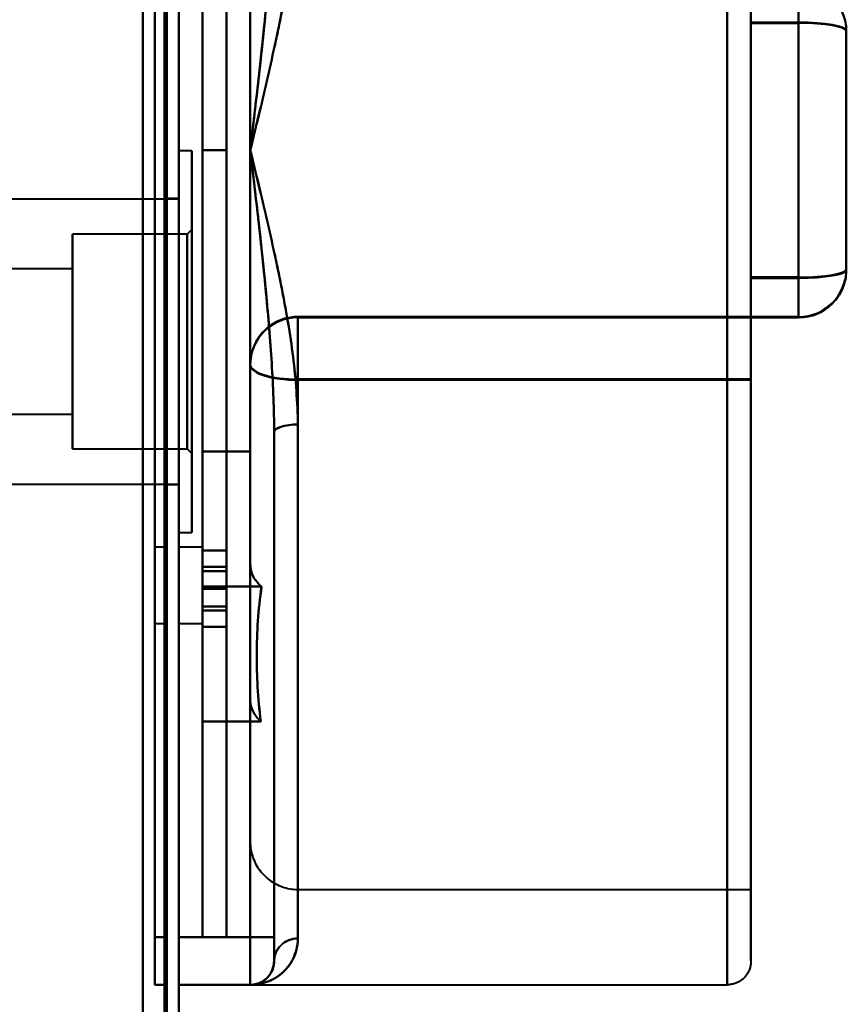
# Model space of a CAD drawing. Header units: millimetres. Extents: x -1442 to 3067, y -120 to 1171.
# Tile 61 of 66: x 449 to 483, y 936 to 977. Entities that reach past the tile are written whole.
import ezdxf

# ---------------------------------------------------------------- set-up
doc = ezdxf.new("R2010")
doc.units = ezdxf.units.MM
doc.layers.add('A-GENM', color=13, linetype='Continuous', lineweight=40)
doc.layers.add('G-IMPT', color=8, linetype='Continuous', lineweight=40)

# ---------------------------------------------------------------- blocks, each defined once
blk = doc.blocks.new('Maintenance r21 - Maintenance r21-769076-Gauche')
at = {"layer": 'A-GENM'}
for p, q in [((455, 0), (455, 1098)), ((455, 1098), (455, 0))]:
    blk.add_line(p, q, dxfattribs=at)
blk = doc.blocks.new('NEXA 1500 CALQUES_dwg-769064-Gauche')
at = {"layer": 'G-IMPT'}
for p, q in [((455.5, 128.972), (455.5, 1097.772)), ((455.5, 128.972), (455.5, 1097.772)), ((478.5, 936.397), (478.5, 1006.397)), ((478.5, 936.397), (478.5, 1006.397)), ((478.5, 1006.397), (478.5, 936.397)), ((478.5, 1006.397), (478.5, 936.397)), ((479.5, 937.397), (479.5, 1005.397)), ((479.5, 937.397), (479.5, 1005.397)), ((479.5, 1005.397), (479.5, 937.397)), ((479.5, 1005.397), (479.5, 937.397)), ((456.5, 971.397), (456.5, 1004.397)), ((456.5, 971.397), (456.5, 1004.397)), ((456.5, 1004.397), (456.5, 971.397)), ((456.5, 1004.397), (456.5, 971.397)), ((457.5, 1004.397), (457.5, 971.397)), ((457.5, 1004.397), (457.5, 971.397)), ((457.5, 971.397), (457.5, 1004.397)), ((457.5, 971.397), (457.5, 1004.397)), ((479.5, 976.758), (479.5, 978.412)), ((479.5, 978.412), (479.5, 976.758)), ((479.5, 976.726), (479.5, 978.382)), ((479.5, 978.382), (479.5, 976.726)), ((481.5, 976.758), (481.5, 978.412)), ((481.5, 978.412), (481.5, 976.758)), ((481.5, 976.726), (481.5, 978.382)), ((481.5, 978.382), (481.5, 976.726)), ((479.5, 966.068), (479.5, 976.758)), ((479.5, 976.758), (479.5, 966.068)), ((479.5, 966.036), (479.5, 976.726)), ((479.5, 976.726), (479.5, 966.036)), ((481.5, 966.068), (481.5, 976.758)), ((481.5, 976.758), (481.5, 966.068)), ((481.5, 966.036), (481.5, 976.726)), ((481.5, 976.726), (481.5, 966.036)), ((483.5, 976.382), (483.5, 976.412)), ((483.5, 966.412), (483.5, 976.412)), ((483.5, 976.412), (483.5, 966.412)), ((483.5, 966.382), (483.5, 976.382)), ((483.5, 976.382), (483.5, 966.382)), ((456.05, 971.372), (455.5, 971.372)), ((456.05, 971.372), (455.5, 971.372)), ((455.5, 955.372), (455.5, 971.372)), ((455.5, 963.372), (455.5, 971.372)), ((455.5, 955.372), (455.5, 971.372)), ((455.5, 963.372), (455.5, 971.372)), ((455.5, 971.372), (455.5, 963.372)), ((455.5, 971.372), (455.5, 963.372)), ((456.05, 963.372), (456.05, 971.372)), ((456.05, 963.372), (456.05, 971.372)), ((456.05, 971.372), (456.05, 955.372)), ((456.05, 971.372), (456.05, 963.372)), ((456.05, 971.372), (456.05, 955.372)), ((456.05, 971.372), (456.05, 963.372)), ((456.5, 938.397), (456.5, 971.397)), ((456.5, 971.397), (456.5, 938.397)), ((457.5, 971.397), (457.5, 938.397)), ((457.5, 938.397), (457.5, 971.397)), ((455.5, 969.347), (422.85, 969.347)), ((455.5, 969.347), (422.85, 969.347)), ((455.5, 969.372), (455, 969.372)), ((455.5, 969.372), (455, 969.372)), ((455, 969.372), (455, 963.372)), ((455, 969.372), (455, 963.372)), ((455, 963.372), (455, 969.372)), ((455, 963.372), (455, 969.372)), ((455.5, 963.372), (455.5, 969.372)), ((455.5, 963.372), (455.5, 969.372)), ((455.5, 969.347), (455.5, 957.397)), ((455.5, 969.347), (455.5, 957.397)), ((455.5, 969.347), (455.5, 957.397)), ((455.5, 969.347), (455.5, 957.397)), ((455.85, 967.872), (451.05, 967.872)), ((455.85, 967.872), (451.05, 967.872)), ((451.05, 963.372), (451.05, 967.872)), ((451.05, 963.372), (451.05, 967.872)), ((451.05, 967.872), (451.05, 958.872)), ((451.05, 967.872), (451.05, 963.372)), ((451.05, 967.872), (451.05, 958.872)), ((451.05, 967.872), (451.05, 963.372)), ((456.05, 968.072), (455.85, 967.872)), ((456.05, 968.072), (455.85, 967.872)), ((455.85, 958.872), (455.85, 967.872)), ((455.85, 958.872), (455.85, 967.872)), ((455.85, 958.872), (455.85, 967.872)), ((455.85, 958.872), (455.85, 967.872)), ((455.85, 967.872), (455.85, 958.872)), ((455.85, 967.872), (455.85, 958.872)), ((455.85, 967.872), (455.85, 958.872)), ((455.85, 967.872), (455.85, 958.872)), ((456.05, 958.672), (456.05, 968.072)), ((456.05, 958.672), (456.05, 968.072)), ((456.05, 958.672), (456.05, 968.072)), ((456.05, 958.672), (456.05, 968.072)), ((456.05, 968.072), (456.05, 958.672)), ((456.05, 968.072), (456.05, 958.672)), ((456.05, 968.072), (456.05, 958.672)), ((456.05, 968.072), (456.05, 958.672)), ((451.05, 966.422), (434.35, 966.422)), ((451.05, 966.422), (434.35, 966.422)), ((451.05, 960.422), (451.05, 966.422)), ((451.05, 966.322), (451.05, 966.422)), ((451.05, 960.422), (451.05, 966.422)), ((451.05, 966.422), (451.05, 960.322)), ((451.05, 966.422), (451.05, 960.322)), ((451.05, 966.422), (451.05, 960.322)), ((451.05, 966.422), (451.05, 960.322)), ((451.05, 960.322), (451.05, 966.322)), ((451.05, 960.322), (451.05, 966.322)), ((479.5, 964.412), (479.5, 966.068)), ((479.5, 966.068), (479.5, 964.412)), ((479.5, 964.382), (479.5, 966.036)), ((479.5, 966.036), (479.5, 964.382)), ((481.5, 964.412), (481.5, 966.068)), ((481.5, 966.068), (481.5, 964.412)), ((481.5, 964.382), (481.5, 966.036)), ((481.5, 966.036), (481.5, 964.382)), ((479.5, 964.412), (460.5, 964.412)), ((460.5, 961.792), (460.5, 964.412)), ((460.5, 964.412), (460.5, 961.792)), ((460.5, 961.761), (460.5, 964.383)), ((460.5, 964.383), (460.5, 961.761)), ((479.5, 961.792), (479.5, 964.412)), ((479.5, 964.412), (479.5, 961.792)), ((479.5, 961.761), (479.5, 964.383)), ((479.5, 964.383), (479.5, 961.761)), ((479.5, 964.382), (481.5, 964.382)), ((451.05, 958.872), (451.05, 963.372)), ((451.05, 958.872), (451.05, 963.372)), ((451.05, 963.372), (451.05, 958.872)), ((451.05, 963.372), (451.05, 958.872)), ((455, 963.372), (455, 957.372)), ((455, 963.372), (455, 957.372)), ((455, 957.372), (455, 963.372)), ((455, 957.372), (455, 963.372)), ((455.5, 957.372), (455.5, 963.372)), ((455.5, 957.372), (455.5, 963.372)), ((455.5, 955.372), (455.5, 963.372)), ((455.5, 955.372), (455.5, 963.372)), ((455.5, 963.372), (455.5, 955.372)), ((455.5, 963.372), (455.5, 955.372)), ((456.05, 955.372), (456.05, 963.372)), ((456.05, 955.372), (456.05, 963.372)), ((456.05, 963.372), (456.05, 955.372)), ((456.05, 963.372), (456.05, 955.372)), ((458.5, 942.397), (458.5, 962.412)), ((458.5, 962.412), (458.5, 942.397)), ((458.5, 954.022), (458.5, 962.383)), ((458.5, 962.383), (458.5, 954.022)), ((460.5, 940.397), (460.5, 961.792)), ((460.5, 961.792), (460.5, 940.397)), ((460.5, 961.761), (460.5, 940.397)), ((479.5, 940.397), (479.5, 961.792)), ((479.5, 961.792), (479.5, 940.397)), ((479.5, 940.397), (479.5, 961.761)), ((451.05, 960.322), (451.05, 960.422)), ((434.35, 960.322), (451.05, 960.322)), ((434.35, 960.322), (451.05, 960.322)), ((460.5, 959.894), (460.5, 938.342)), ((460.5, 938.342), (460.5, 959.894)), ((460.5, 938.342), (460.5, 959.894)), ((460.5, 959.894), (460.5, 938.342)), ((459.5, 938.397), (459.5, 959.565)), ((459.5, 937.397), (459.5, 959.565)), ((459.5, 937.397), (459.5, 959.565)), ((459.5, 959.565), (459.5, 937.397)), ((459.5, 959.565), (459.5, 937.397)), ((451.05, 958.872), (455.85, 958.872)), ((451.05, 958.872), (455.85, 958.872)), ((455.85, 958.872), (456.05, 958.672)), ((455.85, 958.872), (456.05, 958.672)), ((422.85, 957.397), (455.5, 957.397)), ((422.85, 957.397), (455.5, 957.397)), ((455, 957.372), (455.5, 957.372)), ((455, 957.372), (455.5, 957.372)), ((455.5, 955.372), (456.05, 955.372)), ((455.5, 955.372), (456.05, 955.372)), ((455, 954.747), (454.5, 954.747)), ((454.5, 954.747), (454.5, 951.547)), ((454.5, 954.747), (454.5, 951.547)), ((454.5, 951.547), (454.5, 954.747)), ((454.5, 951.547), (454.5, 954.747)), ((455, 954.747), (455, 953.147)), ((455, 951.547), (455, 954.747)), ((455, 953.147), (455, 954.747)), ((456.5, 954.747), (455.5, 954.747)), ((455.5, 953.147), (455.5, 954.747)), ((455.5, 954.747), (455.5, 951.547)), ((455.5, 954.747), (455.5, 953.147)), ((456.5, 951.547), (456.5, 954.747)), ((456.5, 951.547), (456.5, 954.747)), ((456.5, 954.747), (456.5, 951.547)), ((456.5, 954.747), (456.5, 951.547)), ((457.5, 954.605), (456.5, 954.605)), ((457.5, 953.924), (456.5, 953.924)), ((455, 953.147), (455, 951.547)), ((455, 951.547), (455, 953.147)), ((455.5, 951.547), (455.5, 953.147)), ((455.5, 953.147), (455.5, 951.547)), ((456.5, 952.089), (457.5, 952.089)), ((454.5, 951.547), (455, 951.547)), ((455.5, 951.547), (456.5, 951.547)), ((456.5, 951.408), (457.5, 951.408)), ((460.5, 940.397), (479.5, 940.397)), ((454.5, 938.397), (454.5, 936.397)), ((454.5, 938.397), (454.5, 936.397)), ((454.5, 936.397), (454.5, 938.397)), ((454.5, 936.397), (454.5, 938.397)), ((455, 938.397), (455, 936.397)), ((455, 938.397), (455, 936.397)), ((455, 936.397), (455, 938.397)), ((455, 936.397), (455, 938.397)), ((455.5, 936.397), (455.5, 938.397)), ((455.5, 936.397), (455.5, 938.397)), ((455.5, 938.397), (455.5, 936.397)), ((455.5, 938.397), (455.5, 936.397)), ((458.5, 936.397), (458.5, 938.397)), ((458.5, 938.397), (459.5, 938.397)), ((459.5, 938.397), (458.5, 938.397)), ((459.5, 938.397), (458.5, 938.397)), ((458.5, 938.397), (459.5, 938.397)), ((458.5, 936.397), (458.5, 938.397)), ((458.5, 938.397), (458.5, 936.397)), ((458.5, 938.397), (458.5, 936.397)), ((459.5, 937.397), (459.5, 938.397)), ((459.5, 937.397), (459.5, 938.397)), ((459.5, 938.397), (459.5, 937.397)), ((459.5, 938.397), (459.5, 937.397)), ((454.5, 936.397), (455, 936.397)), ((455.5, 936.397), (458.5, 936.397)), ((458.5, 936.397), (478.5, 936.397))]:
    blk.add_line(p, q, dxfattribs=at)
at = {"layer": 'G-IMPT', "flags": 128}
for points in [[(454.9, 128.972), (454.9, 371.172), (454.9, 613.372), (454.9, 855.572), (454.9, 1097.772)], [(454.9, 1097.772), (454.9, 855.572), (454.9, 613.372), (454.9, 371.172), (454.9, 128.972)], [(454.9, 1097.772), (454.9, 855.572), (454.9, 613.372), (454.9, 371.172), (454.9, 128.972)], [(454.9, 128.972), (454.9, 371.172), (454.9, 613.372), (454.9, 855.572), (454.9, 1097.772)], [(454.9, 128.972), (454.9, 371.172), (454.9, 613.372), (454.9, 855.572), (454.9, 1097.772)], [(454.9, 1097.772), (454.9, 855.572), (454.9, 613.372), (454.9, 371.172), (454.9, 128.972)], [(454.9, 1097.772), (454.9, 855.572), (454.9, 613.372), (454.9, 371.172), (454.9, 128.972)], [(454.9, 128.972), (454.9, 371.172), (454.9, 613.372), (454.9, 855.572), (454.9, 1097.772)], [(454.9, 1097.772), (454.9, 855.572), (454.9, 613.372), (454.9, 371.172), (454.9, 128.972)], [(454.9, 128.972), (454.9, 371.172), (454.9, 613.372), (454.9, 855.572), (454.9, 1097.772)], [(454.9, 128.972), (454.9, 371.172), (454.9, 613.372), (454.9, 855.572), (454.9, 1097.772)], [(454.9, 1097.772), (454.9, 855.572), (454.9, 613.372), (454.9, 371.172), (454.9, 128.972)], [(455, 128.972), (455, 371.172), (455, 613.372), (455, 855.572), (455, 1097.772)], [(455, 1097.772), (455, 855.572), (455, 613.372), (455, 371.172), (455, 128.972)], [(455, 1097.772), (455, 855.572), (455, 613.372), (455, 371.172), (455, 128.972)], [(455, 128.972), (455, 371.172), (455, 613.372), (455, 855.572), (455, 1097.772)], [(455.5, 1097.772), (455.5, 855.572), (455.5, 613.372), (455.5, 371.172), (455.5, 128.972)], [(455.5, 128.972), (455.5, 371.172), (455.5, 613.372), (455.5, 855.572), (455.5, 1097.772)], [(455.5, 1097.772), (455.5, 855.572), (455.5, 613.372), (455.5, 371.172), (455.5, 128.972)], [(455.5, 128.972), (455.5, 371.172), (455.5, 613.372), (455.5, 855.572), (455.5, 1097.772)], [(455.5, 128.972), (455.5, 371.172), (455.5, 613.372), (455.5, 855.572), (455.5, 1097.772)], [(455.5, 1097.772), (455.5, 855.572), (455.5, 613.372), (455.5, 371.172), (455.5, 128.972)], [(455.5, 128.972), (455.5, 371.172), (455.5, 613.372), (455.5, 855.572), (455.5, 1097.772)], [(455.5, 1097.772), (455.5, 855.572), (455.5, 613.372), (455.5, 371.172), (455.5, 128.972)], [(454, 129.472), (454, 371.422), (454, 613.372), (454, 855.322), (454, 1097.272)], [(454, 1097.272), (454, 855.322), (454, 613.372), (454, 371.422), (454, 129.472)], [(454, 129.472), (454, 371.422), (454, 613.372), (454, 855.322), (454, 1097.272)], [(454, 1097.272), (454, 855.322), (454, 613.372), (454, 371.422), (454, 129.472)], [(454, 129.472), (454, 371.422), (454, 613.372), (454, 855.322), (454, 1097.272)], [(454, 1097.272), (454, 855.322), (454, 613.372), (454, 371.422), (454, 129.472)], [(454, 1097.272), (454, 855.322), (454, 613.372), (454, 371.422), (454, 129.472)], [(454, 129.472), (454, 371.422), (454, 613.372), (454, 855.322), (454, 1097.272)], [(454, 1097.272), (454, 855.322), (454, 613.372), (454, 371.422), (454, 129.472)], [(454, 129.472), (454, 371.422), (454, 613.372), (454, 855.322), (454, 1097.272)], [(454, 129.472), (454, 371.422), (454, 613.372), (454, 855.322), (454, 1097.272)], [(454, 1097.272), (454, 855.322), (454, 613.372), (454, 371.422), (454, 129.472)], [(454, 1097.272), (454, 855.322), (454, 613.372), (454, 371.422), (454, 129.472)], [(454, 129.472), (454, 371.422), (454, 613.372), (454, 855.322), (454, 1097.272)], [(454, 129.472), (454, 371.422), (454, 613.372), (454, 855.322), (454, 1097.272)], [(454, 1097.272), (454, 855.322), (454, 613.372), (454, 371.422), (454, 129.472)], [(479.5, 977.176), (479.5, 975.831), (479.5, 974.48), (479.5, 973.123), (479.5, 971.764), (479.5, 970.404), (479.5, 969.046), (479.5, 967.692), (479.5, 966.343), (479.5, 965.002), (479.5, 963.672), (479.5, 962.354), (479.5, 961.051), (479.5, 959.764), (479.5, 958.496), (479.5, 957.248), (479.5, 956.023), (479.5, 954.823), (479.5, 953.649), (479.5, 952.503), (479.5, 951.388), (479.5, 950.305), (479.5, 949.255), (479.5, 948.241), (479.5, 947.264), (479.5, 946.326), (479.5, 945.427), (479.5, 944.571), (479.5, 943.757), (479.5, 942.987), (479.5, 942.263), (479.5, 941.585), (479.5, 940.955), (479.5, 940.374), (479.5, 939.843), (479.5, 939.362), (479.5, 938.932), (479.5, 938.554), (479.5, 938.228), (479.5, 937.956), (479.5, 937.737), (479.5, 937.572), (479.5, 937.462), (479.5, 937.405), (479.5, 937.397)], [(479.5, 937.397), (479.5, 937.424), (479.5, 937.506), (479.5, 937.642), (479.5, 937.831), (479.5, 938.075), (479.5, 938.372), (479.5, 938.721), (479.5, 939.123), (479.5, 939.577), (479.5, 940.081), (479.5, 940.636), (479.5, 941.239), (479.5, 941.891), (479.5, 942.59), (479.5, 943.336), (479.5, 944.126), (479.5, 944.96), (479.5, 945.836), (479.5, 946.753), (479.5, 947.709), (479.5, 948.703), (479.5, 949.734), (479.5, 950.799), (479.5, 951.897), (479.5, 953.027), (479.5, 954.186), (479.5, 955.372), (479.5, 956.584), (479.5, 957.82), (479.5, 959.077), (479.5, 960.354), (479.5, 961.649), (479.5, 962.959), (479.5, 964.283), (479.5, 965.618), (479.5, 966.963), (479.5, 968.314), (479.5, 969.671), (479.5, 971.03), (479.5, 972.39), (479.5, 973.748), (479.5, 975.103), (479.5, 976.451), (479.5, 977.792)], [(454.5, 938.397), (454.5, 954.897), (454.5, 971.397), (454.5, 987.897), (454.5, 1004.397)], [(454.5, 1004.397), (454.5, 987.897), (454.5, 971.397), (454.5, 954.897), (454.5, 938.397)], [(454.5, 1004.397), (454.5, 987.897), (454.5, 971.397), (454.5, 954.897), (454.5, 938.397)], [(454.5, 938.397), (454.5, 954.897), (454.5, 971.397), (454.5, 987.897), (454.5, 1004.397)], [(455, 938.397), (455, 954.897), (455, 971.397), (455, 987.897), (455, 1004.397)], [(455, 1004.397), (455, 987.897), (455, 971.397), (455, 954.897), (455, 938.397)], [(455, 938.397), (455, 954.897), (455, 971.397), (455, 987.897), (455, 1004.397)], [(455, 1004.397), (455, 987.897), (455, 971.397), (455, 954.897), (455, 938.397)], [(455.5, 938.397), (455.5, 954.897), (455.5, 971.397), (455.5, 987.897), (455.5, 1004.397)], [(455.5, 1004.397), (455.5, 987.897), (455.5, 971.397), (455.5, 954.897), (455.5, 938.397)], [(455.5, 938.397), (455.5, 954.897), (455.5, 971.397), (455.5, 987.897), (455.5, 1004.397)], [(455.5, 1004.397), (455.5, 987.897), (455.5, 971.397), (455.5, 954.897), (455.5, 938.397)], [(456.5, 971.397), (456.5, 979.647), (456.5, 987.897), (456.5, 996.147), (456.5, 1004.397)], [(456.5, 1004.397), (456.5, 996.147), (456.5, 987.897), (456.5, 979.647), (456.5, 971.397)], [(456.5, 1004.397), (456.5, 996.147), (456.5, 987.897), (456.5, 979.647), (456.5, 971.397)], [(456.5, 971.397), (456.5, 979.647), (456.5, 987.897), (456.5, 996.147), (456.5, 1004.397)], [(457.5, 1004.397), (457.5, 996.147), (457.5, 987.897), (457.5, 979.647), (457.5, 971.397)], [(457.5, 971.397), (457.5, 979.647), (457.5, 987.897), (457.5, 996.147), (457.5, 1004.397)], [(457.5, 971.397), (457.5, 979.647), (457.5, 987.897), (457.5, 996.147), (457.5, 1004.397)], [(457.5, 1004.397), (457.5, 996.147), (457.5, 987.897), (457.5, 979.647), (457.5, 971.397)], [(458.5, 971.397), (458.5, 979.647), (458.5, 987.897), (458.5, 996.147), (458.5, 1004.397)], [(458.5, 1004.397), (458.5, 996.147), (458.5, 987.897), (458.5, 979.647), (458.5, 971.397)], [(458.5, 1004.397), (458.5, 996.147), (458.5, 987.897), (458.5, 979.647), (458.5, 971.397)], [(458.5, 971.397), (458.5, 979.647), (458.5, 987.897), (458.5, 996.147), (458.5, 1004.397)], [(483.437, 976.908), (483.456, 976.831), (483.471, 976.752), (483.483, 976.673), (483.492, 976.593), (483.497, 976.514), (483.5, 976.434), (483.5, 976.412)], [(479.5, 976.758), (480, 976.758), (480.5, 976.758), (481, 976.758), (481.5, 976.758)], [(481.5, 976.758), (481, 976.758), (480.5, 976.758), (480, 976.758), (479.5, 976.758)], [(479.5, 976.726), (480, 976.726), (480.5, 976.726), (481, 976.726), (481.5, 976.726)], [(481.5, 976.726), (481, 976.726), (480.5, 976.726), (480, 976.726), (479.5, 976.726)], [(483.5, 976.412), (483.5, 975.266), (483.5, 974.113), (483.5, 972.957), (483.5, 971.797), (483.5, 970.638), (483.5, 969.479), (483.5, 968.323), (483.5, 967.173), (483.5, 966.412)], [(483.5, 976.412), (483.5, 976.405), (483.5, 976.397), (483.5, 976.39), (483.5, 976.382)], [(483.5, 976.382), (483.5, 976.39), (483.5, 976.397), (483.5, 976.405), (483.5, 976.412)], [(483.5, 966.382), (483.5, 967.528), (483.5, 968.681), (483.5, 969.837), (483.5, 970.997), (483.5, 972.157), (483.5, 973.315), (483.5, 974.471), (483.5, 975.622), (483.5, 976.382)], [(456.5, 971.397), (456.75, 971.397), (457, 971.397), (457.25, 971.397), (457.5, 971.397)], [(456.5, 971.397), (456.75, 971.397), (457, 971.397), (457.25, 971.397), (457.5, 971.397)], [(457.5, 971.397), (457.25, 971.397), (457, 971.397), (456.75, 971.397), (456.5, 971.397)], [(456.5, 971.397), (456.75, 971.397), (457, 971.397), (457.25, 971.397), (457.5, 971.397)], [(456.5, 938.397), (456.5, 946.647), (456.5, 954.897), (456.5, 963.147), (456.5, 971.397)], [(457.5, 971.397), (457.25, 971.397), (457, 971.397), (456.75, 971.397), (456.5, 971.397)], [(456.5, 971.397), (456.5, 963.147), (456.5, 954.897), (456.5, 946.647), (456.5, 938.397)], [(457.5, 971.397), (457.25, 971.397), (457, 971.397), (456.75, 971.397), (456.5, 971.397)], [(457.5, 971.397), (457.5, 963.147), (457.5, 954.897), (457.5, 946.647), (457.5, 938.397)], [(457.5, 938.397), (457.5, 946.647), (457.5, 954.897), (457.5, 963.147), (457.5, 971.397)], [(458.5, 938.397), (458.5, 946.647), (458.5, 954.897), (458.5, 963.147), (458.5, 971.397)], [(458.5, 971.397), (458.5, 963.147), (458.5, 954.897), (458.5, 946.647), (458.5, 938.397)], [(458.5, 971.397), (458.5, 963.147), (458.5, 954.897), (458.5, 946.647), (458.5, 938.397)], [(458.5, 938.397), (458.5, 946.647), (458.5, 954.897), (458.5, 963.147), (458.5, 971.397)], [(483.5, 966.382), (483.498, 966.302), (483.494, 966.222), (483.486, 966.143), (483.474, 966.063), (483.46, 965.985), (483.443, 965.907), (483.422, 965.829), (483.398, 965.753), (483.372, 965.677), (483.342, 965.603), (483.31, 965.53), (483.274, 965.458), (483.236, 965.388), (483.195, 965.32), (483.151, 965.253), (483.104, 965.188), (483.055, 965.124), (483.004, 965.063), (482.95, 965.004), (482.893, 964.947), (482.835, 964.893), (482.774, 964.841), (482.712, 964.791), (482.647, 964.744), (482.581, 964.699), (482.512, 964.657), (482.443, 964.618), (482.371, 964.582), (482.299, 964.548), (482.225, 964.518), (482.15, 964.49), (482.073, 964.466), (481.996, 964.445), (481.918, 964.426), (481.84, 964.411), (481.761, 964.399), (481.681, 964.39), (481.602, 964.385), (481.522, 964.382), (481.5, 964.382)], [(483.5, 966.382), (483.5, 966.39), (483.5, 966.397), (483.5, 966.405), (483.5, 966.412)], [(483.5, 966.412), (483.5, 966.405), (483.5, 966.397), (483.5, 966.39), (483.5, 966.382)], [(479.5, 966.068), (480, 966.068), (480.5, 966.068), (481, 966.068), (481.5, 966.068)], [(481.5, 966.068), (481, 966.068), (480.5, 966.068), (480, 966.068), (479.5, 966.068)], [(481.5, 966.036), (481, 966.036), (480.5, 966.036), (480, 966.036), (479.5, 966.036)], [(479.5, 966.036), (480, 966.036), (480.5, 966.036), (481, 966.036), (481.5, 966.036)], [(460.5, 964.412), (460.42, 964.41), (460.34, 964.405), (460.261, 964.397), (460.181, 964.386), (460.103, 964.372), (460.025, 964.354), (459.947, 964.334), (459.871, 964.31), (459.795, 964.283), (459.721, 964.254), (459.648, 964.221), (459.576, 964.186), (459.506, 964.147), (459.438, 964.106), (459.371, 964.062), (459.306, 964.016), (459.242, 963.967), (459.181, 963.915), (459.122, 963.861), (459.065, 963.805), (459.011, 963.747), (458.959, 963.686), (458.909, 963.623), (458.862, 963.559), (458.817, 963.492), (458.775, 963.424), (458.736, 963.354), (458.7, 963.283), (458.666, 963.21), (458.636, 963.136), (458.608, 963.061), (458.584, 962.985), (458.563, 962.908), (458.544, 962.83), (458.529, 962.752), (458.517, 962.672), (458.508, 962.593), (458.503, 962.513), (458.5, 962.433), (458.5, 962.412)], [(460.5, 964.412), (460.5, 964.404), (460.5, 964.397), (460.5, 964.39), (460.5, 964.383)], [(479.5, 964.412), (474.75, 964.412), (470, 964.412), (465.25, 964.412), (460.5, 964.412)], [(460.5, 964.383), (460.5, 964.39), (460.5, 964.397), (460.5, 964.404), (460.5, 964.412)], [(460.5, 964.412), (465.25, 964.412), (470, 964.412), (474.75, 964.412), (479.5, 964.412)], [(460.5, 964.383), (465.25, 964.383), (470, 964.383), (474.75, 964.383), (479.5, 964.383)], [(479.5, 964.383), (474.75, 964.383), (470, 964.383), (465.25, 964.383), (460.5, 964.383)], [(479.5, 964.412), (480, 964.412), (480.5, 964.412), (481, 964.412), (481.5, 964.412)], [(481.5, 964.412), (481, 964.412), (480.5, 964.412), (480, 964.412), (479.5, 964.412)], [(479.5, 964.382), (480, 964.382), (480.5, 964.382), (481, 964.382), (481.5, 964.382)], [(481.5, 964.382), (481, 964.382), (480.5, 964.382), (480, 964.382), (479.5, 964.382)], [(481.5, 964.382), (481.5, 964.39), (481.5, 964.397), (481.5, 964.405), (481.5, 964.412)], [(481.5, 964.412), (481.5, 964.405), (481.5, 964.397), (481.5, 964.39), (481.5, 964.382)], [(458.5, 962.412), (458.5, 961.316), (458.5, 960.237), (458.5, 959.175), (458.5, 958.133), (458.5, 957.113), (458.5, 956.115), (458.5, 955.142), (458.5, 954.194), (458.5, 953.274), (458.5, 952.384), (458.5, 951.523), (458.5, 950.694), (458.5, 949.899), (458.5, 949.138), (458.5, 948.412), (458.5, 947.723), (458.5, 947.073), (458.5, 946.461), (458.5, 945.889), (458.5, 945.357), (458.5, 944.868), (458.5, 944.42), (458.5, 944.016), (458.5, 943.656), (458.5, 943.34), (458.5, 943.069), (458.5, 942.844), (458.5, 942.664), (458.5, 942.53), (458.5, 942.442), (458.5, 942.401), (458.5, 942.397)], [(458.5, 962.412), (458.5, 962.404), (458.5, 962.397), (458.5, 962.39), (458.5, 962.383)], [(458.5, 962.383), (458.5, 962.39), (458.5, 962.397), (458.5, 962.404), (458.5, 962.412)], [(458.5, 954.022), (458.5, 954.965), (458.5, 955.933), (458.5, 956.927), (458.5, 957.943), (458.5, 958.981), (458.5, 960.039), (458.5, 961.115), (458.5, 962.208), (458.5, 962.383)], [(479.5, 961.792), (474.75, 961.792), (470, 961.792), (465.25, 961.792), (460.5, 961.792)], [(460.5, 961.792), (465.25, 961.792), (470, 961.792), (474.75, 961.792), (479.5, 961.792)], [(479.5, 961.761), (474.75, 961.761), (470, 961.761), (465.25, 961.761), (460.5, 961.761)], [(460.5, 961.761), (465.25, 961.761), (470, 961.761), (474.75, 961.761), (479.5, 961.761)], [(459.5, 959.565), (459.5, 954.273), (459.5, 948.981), (459.5, 943.689), (459.5, 938.397)], [(459.5, 938.397), (459.5, 943.689), (459.5, 948.981), (459.5, 954.273), (459.5, 959.565)], [(459.5, 959.565), (459.5, 954.273), (459.5, 948.981), (459.5, 943.689), (459.5, 938.397)], [(459.5, 938.397), (459.5, 943.689), (459.5, 948.981), (459.5, 954.273), (459.5, 959.565)], [(456.5, 953.102), (456.5, 954.515), (456.5, 955.929), (456.5, 957.342), (456.5, 958.756)], [(456.5, 958.756), (456.5, 957.341), (456.5, 955.926), (456.5, 954.511), (456.5, 953.096)], [(456.5, 958.756), (456.5, 957.342), (456.5, 955.929), (456.5, 954.515), (456.5, 953.102)], [(458.5, 958.756), (458, 958.756), (457.5, 958.756), (457, 958.756), (456.5, 958.756)], [(456.5, 953.096), (456.5, 954.511), (456.5, 955.926), (456.5, 957.341), (456.5, 958.756)], [(456.5, 958.756), (457, 958.756), (457.5, 958.756), (458, 958.756), (458.5, 958.756)], [(458.5, 953.102), (458.5, 954.515), (458.5, 955.929), (458.5, 957.342), (458.5, 958.756)], [(458.5, 958.756), (458.5, 957.572), (458.5, 956.389), (458.5, 955.206), (458.5, 954.022)], [(458.5, 954.022), (458.5, 955.206), (458.5, 956.389), (458.5, 957.572), (458.5, 958.756)], [(458.5, 958.756), (458.5, 957.342), (458.5, 955.929), (458.5, 954.515), (458.5, 953.102)], [(457.5, 954.605), (457.25, 954.605), (457, 954.605), (456.75, 954.605), (456.5, 954.605)], [(456.5, 954.605), (456.75, 954.605), (457, 954.605), (457.25, 954.605), (457.5, 954.605)], [(457.5, 953.924), (457.25, 953.924), (457, 953.924), (456.75, 953.924), (456.5, 953.924)], [(456.5, 953.924), (456.75, 953.924), (457, 953.924), (457.25, 953.924), (457.5, 953.924)], [(456.5, 953.746), (456.75, 953.746), (457, 953.746), (457.25, 953.746), (457.5, 953.746)], [(457.5, 953.746), (457.25, 953.746), (457, 953.746), (456.75, 953.746), (456.5, 953.746)], [(457.5, 953.742), (457.25, 953.742), (457, 953.742), (456.75, 953.742), (456.5, 953.742)], [(456.5, 953.742), (456.75, 953.742), (457, 953.742), (457.25, 953.742), (457.5, 953.742)], [(456.5, 947.442), (456.5, 948.857), (456.5, 950.272), (456.5, 951.687), (456.5, 953.102)], [(456.5, 953.102), (457, 953.102), (457.5, 953.102), (458, 953.102), (458.5, 953.102)], [(456.5, 953.102), (456.5, 951.687), (456.5, 950.272), (456.5, 948.857), (456.5, 947.442)], [(458.5, 953.102), (458, 953.102), (457.5, 953.102), (457, 953.102), (456.5, 953.102)], [(456.5, 953.096), (456.5, 951.682), (456.5, 950.269), (456.5, 948.856), (456.5, 947.442)], [(458.977, 953.096), (458.358, 953.096), (457.738, 953.096), (457.119, 953.096), (456.5, 953.096)], [(456.5, 947.442), (456.5, 948.856), (456.5, 950.269), (456.5, 951.682), (456.5, 953.096)], [(456.5, 953.096), (457.119, 953.096), (457.738, 953.096), (458.358, 953.096), (458.977, 953.096)], [(457.5, 953.008), (457.25, 953.008), (457, 953.008), (456.75, 953.008), (456.5, 953.008)], [(456.5, 953.008), (456.75, 953.008), (457, 953.008), (457.25, 953.008), (457.5, 953.008)], [(457.5, 953.008), (457.25, 953.008), (457, 953.008), (456.75, 953.008), (456.5, 953.008)], [(456.5, 953.008), (456.75, 953.008), (457, 953.008), (457.25, 953.008), (457.5, 953.008)], [(456.5, 953.008), (456.75, 953.008), (457, 953.008), (457.25, 953.008), (457.5, 953.008)], [(457.5, 953.008), (457.25, 953.008), (457, 953.008), (456.75, 953.008), (456.5, 953.008)], [(456.5, 953.008), (456.75, 953.008), (457, 953.008), (457.25, 953.008), (457.5, 953.008)], [(457.5, 953.008), (457.25, 953.008), (457, 953.008), (456.75, 953.008), (456.5, 953.008)], [(458.5, 948.339), (458.5, 949.53), (458.5, 950.721), (458.5, 951.911), (458.5, 953.102)], [(458.5, 953.102), (458.5, 951.911), (458.5, 950.721), (458.5, 949.53), (458.5, 948.339)], [(457.5, 952.263), (457.25, 952.263), (457, 952.263), (456.75, 952.263), (456.5, 952.263)], [(456.5, 952.263), (456.75, 952.263), (457, 952.263), (457.25, 952.263), (457.5, 952.263)], [(457.5, 952.259), (457.25, 952.259), (457, 952.259), (456.75, 952.259), (456.5, 952.259)], [(456.5, 952.259), (456.75, 952.259), (457, 952.259), (457.25, 952.259), (457.5, 952.259)], [(457.5, 952.089), (457.25, 952.089), (457, 952.089), (456.75, 952.089), (456.5, 952.089)], [(456.5, 952.089), (456.75, 952.089), (457, 952.089), (457.25, 952.089), (457.5, 952.089)], [(456.5, 951.408), (456.75, 951.408), (457, 951.408), (457.25, 951.408), (457.5, 951.408)], [(457.5, 951.408), (457.25, 951.408), (457, 951.408), (456.75, 951.408), (456.5, 951.408)], [(458.5, 942.397), (458.5, 942.42), (458.5, 942.49), (458.5, 942.606), (458.5, 942.767), (458.5, 942.975), (458.5, 943.228), (458.5, 943.526), (458.5, 943.869), (458.5, 944.256), (458.5, 944.686), (458.5, 945.159), (458.5, 945.674), (458.5, 946.23), (458.5, 946.827), (458.5, 947.462), (458.5, 948.136), (458.5, 948.339)], [(458.945, 947.442), (458.334, 947.442), (457.722, 947.442), (457.111, 947.442), (456.5, 947.442)], [(456.5, 947.442), (457.111, 947.442), (457.722, 947.442), (458.334, 947.442), (458.945, 947.442)], [(458.5, 942.397), (458.502, 942.317), (458.506, 942.237), (458.514, 942.158), (458.526, 942.078), (458.54, 942), (458.557, 941.922), (458.578, 941.844), (458.602, 941.768), (458.628, 941.693), (458.658, 941.618), (458.69, 941.545), (458.726, 941.474), (458.764, 941.403), (458.805, 941.335), (458.849, 941.268), (458.896, 941.203), (458.945, 941.139), (458.996, 941.078), (459.05, 941.019), (459.107, 940.962), (459.165, 940.908), (459.226, 940.856), (459.288, 940.806), (459.353, 940.759), (459.419, 940.714), (459.488, 940.672), (459.557, 940.633), (459.629, 940.597), (459.701, 940.563), (459.775, 940.533), (459.85, 940.505), (459.927, 940.481), (460.004, 940.46), (460.082, 940.441), (460.16, 940.426), (460.239, 940.414), (460.319, 940.405), (460.398, 940.4), (460.478, 940.397), (460.5, 940.397)], [(454.5, 938.397), (454.625, 938.397), (454.75, 938.397), (454.875, 938.397), (455, 938.397)], [(455, 938.397), (454.875, 938.397), (454.75, 938.397), (454.625, 938.397), (454.5, 938.397)], [(454.5, 938.397), (454.625, 938.397), (454.75, 938.397), (454.875, 938.397), (455, 938.397)], [(455, 938.397), (454.875, 938.397), (454.75, 938.397), (454.625, 938.397), (454.5, 938.397)], [(455.5, 938.397), (456.25, 938.397), (457, 938.397), (457.75, 938.397), (458.5, 938.397)], [(458.5, 938.397), (457.75, 938.397), (457, 938.397), (456.25, 938.397), (455.5, 938.397)], [(455.5, 938.397), (456.25, 938.397), (457, 938.397), (457.75, 938.397), (458.5, 938.397)], [(458.5, 938.397), (457.75, 938.397), (457, 938.397), (456.25, 938.397), (455.5, 938.397)], [(457.5, 938.397), (457.25, 938.397), (457, 938.397), (456.75, 938.397), (456.5, 938.397)], [(456.5, 938.397), (456.75, 938.397), (457, 938.397), (457.25, 938.397), (457.5, 938.397)], [(457.5, 938.397), (457.25, 938.397), (457, 938.397), (456.75, 938.397), (456.5, 938.397)], [(456.5, 938.397), (456.75, 938.397), (457, 938.397), (457.25, 938.397), (457.5, 938.397)], [(459.5, 938.397), (459.5, 938.357), (459.5, 938.317), (459.5, 938.277), (459.5, 938.238), (459.5, 938.198), (459.5, 938.159), (459.5, 938.121), (459.5, 938.082), (459.5, 938.045), (459.5, 938.008), (459.5, 937.971), (459.5, 937.935), (459.5, 937.9), (459.5, 937.866), (459.5, 937.832), (459.5, 937.8), (459.5, 937.768), (459.5, 937.738), (459.5, 937.708), (459.5, 937.68), (459.5, 937.652), (459.5, 937.626), (459.5, 937.601), (459.5, 937.578), (459.5, 937.556), (459.5, 937.535), (459.5, 937.515), (459.5, 937.497), (459.5, 937.48), (459.5, 937.465), (459.5, 937.451), (459.5, 937.439), (459.5, 937.428), (459.5, 937.419), (459.5, 937.412), (459.5, 937.406), (459.5, 937.401), (459.5, 937.398), (459.5, 937.397)], [(459.5, 937.397), (459.5, 937.398), (459.5, 937.4), (459.5, 937.404), (459.5, 937.41), (459.5, 937.417), (459.5, 937.426), (459.5, 937.436), (459.5, 937.448), (459.5, 937.461), (459.5, 937.476), (459.5, 937.492), (459.5, 937.51), (459.5, 937.529), (459.5, 937.55), (459.5, 937.572), (459.5, 937.595), (459.5, 937.619), (459.5, 937.645), (459.5, 937.672), (459.5, 937.7), (459.5, 937.73), (459.5, 937.76), (459.5, 937.791), (459.5, 937.824), (459.5, 937.857), (459.5, 937.891), (459.5, 937.926), (459.5, 937.961), (459.5, 937.998), (459.5, 938.035), (459.5, 938.072), (459.5, 938.11), (459.5, 938.149), (459.5, 938.188), (459.5, 938.227), (459.5, 938.267), (459.5, 938.306), (459.5, 938.346), (459.5, 938.386), (459.5, 938.397)], [(459.5, 937.397), (459.499, 937.357), (459.497, 937.317), (459.493, 937.277), (459.487, 937.238), (459.48, 937.198), (459.471, 937.159), (459.461, 937.121), (459.449, 937.082), (459.436, 937.045), (459.421, 937.008), (459.405, 936.971), (459.387, 936.935), (459.368, 936.9), (459.347, 936.866), (459.325, 936.832), (459.302, 936.8), (459.278, 936.768), (459.252, 936.738), (459.225, 936.708), (459.197, 936.68), (459.167, 936.652), (459.137, 936.626), (459.106, 936.601), (459.074, 936.578), (459.04, 936.556), (459.006, 936.535), (458.971, 936.515), (458.936, 936.497), (458.899, 936.48), (458.862, 936.465), (458.825, 936.451), (458.787, 936.439), (458.748, 936.428), (458.709, 936.419), (458.67, 936.412), (458.63, 936.406), (458.591, 936.401), (458.551, 936.398), (458.511, 936.397), (458.5, 936.397)], [(479.5, 937.397), (479.499, 937.357), (479.497, 937.317), (479.493, 937.277), (479.487, 937.238), (479.48, 937.198), (479.471, 937.159), (479.461, 937.121), (479.449, 937.082), (479.436, 937.045), (479.421, 937.008), (479.405, 936.971), (479.387, 936.935), (479.368, 936.9), (479.347, 936.866), (479.325, 936.832), (479.302, 936.8), (479.278, 936.768), (479.252, 936.738), (479.225, 936.708), (479.197, 936.68), (479.167, 936.652), (479.137, 936.626), (479.106, 936.601), (479.074, 936.578), (479.04, 936.556), (479.006, 936.535), (478.971, 936.515), (478.936, 936.497), (478.899, 936.48), (478.862, 936.465), (478.825, 936.451), (478.787, 936.439), (478.748, 936.428), (478.709, 936.419), (478.67, 936.412), (478.63, 936.406), (478.591, 936.401), (478.551, 936.398), (478.511, 936.397), (478.5, 936.397)], [(455, 936.397), (454.875, 936.397), (454.75, 936.397), (454.625, 936.397), (454.5, 936.397)], [(454.5, 936.397), (454.625, 936.397), (454.75, 936.397), (454.875, 936.397), (455, 936.397)], [(455, 936.397), (454.875, 936.397), (454.75, 936.397), (454.625, 936.397), (454.5, 936.397)], [(454.5, 936.397), (454.625, 936.397), (454.75, 936.397), (454.875, 936.397), (455, 936.397)], [(458.5, 936.397), (457.75, 936.397), (457, 936.397), (456.25, 936.397), (455.5, 936.397)], [(455.5, 936.397), (456.25, 936.397), (457, 936.397), (457.75, 936.397), (458.5, 936.397)], [(455.5, 936.397), (456.25, 936.397), (457, 936.397), (457.75, 936.397), (458.5, 936.397)], [(458.5, 936.397), (457.75, 936.397), (457, 936.397), (456.25, 936.397), (455.5, 936.397)]]:
    blk.add_lwpolyline(points, dxfattribs=at)
at = {"layer": 'G-IMPT'}
for end in [360, 0, 0, 360]:
    blk.add_arc((458.5, 937.397), 1, 270, end, dxfattribs=at)
for centre, major_axis, ratio, start_param, end_param in [((481.5, 976.412), (2, 0), 1, 0, 1.570796), ((481.5, 976.412), (2, 0), 1, 0, 1.570796), ((481.5, 976.382), (2, 0), 1, 0, 1.570796), ((481.5, 976.382), (2, 0), 1, 0, 1.570796), ((481.5, 976.412), (2, 0), 0.172932, 0, 1.570796), ((481.5, 976.412), (2, 0), 0.172932, 0, 1.570796), ((481.5, 976.382), (2, 0), 0.171895, 0, 1.570796), ((481.5, 976.382), (2, 0), 0.171895, 0, 1.570796), ((481.5, 966.412), (2, 0), 1, 4.712389, 6.283185), ((481.5, 966.412), (2, 0), 0.171895, 4.712389, 6.283185), ((481.5, 966.412), (2, 0), 1, 4.712389, 6.283185), ((481.5, 966.412), (2, 0), 0.171895, 4.712389, 6.283185), ((481.5, 966.382), (2, 0), 1, 4.712389, 6.283185), ((481.5, 966.382), (2, 0), 0.172932, 4.712389, 6.283185), ((481.5, 966.382), (2, 0), 1, 4.712389, 6.283185), ((481.5, 966.382), (2, 0), 0.172932, 4.712389, 6.283185), ((460.5, 962.412), (2, 0), 1, 1.570796, 3.141593), ((460.5, 962.412), (2, 0), 1, 1.570796, 3.141592), ((460.5, 962.383), (2, 0), 1, 1.570796, 3.141593), ((460.5, 962.383), (2, 0), 1, 1.570796, 3.141593), ((460.5, 962.412), (-2, 0), 0.309844, 0, 1.570796), ((460.5, 962.412), (2, 0), 0.309844, 3.141593, 4.712389), ((460.5, 962.383), (2, 0), 0.310845, 3.141593, 4.712389), ((460.5, 962.383), (2, 0), 0.310845, 3.141593, 4.712389), ((460.5, 959.565), (1, 0), 0.328671, 1.570796, 3.141593), ((460.5, 959.565), (-1, 0), 0.328671, 4.712389, 6.283185), ((460.5, 937.397), (1, 0), 0.944444, 1.570796, 3.141593), ((460.5, 937.397), (-1, 0), 0.944444, 4.712389, 6.283185)]:
    blk.add_ellipse(centre, major_axis=major_axis, ratio=ratio, start_param=start_param, end_param=end_param, dxfattribs=at)
for points in [[(458.5, 971.397), (458.622, 972.433), (458.863, 974.482), (459.176, 977.413), (459.42, 980.335), (459.5, 982.272), (459.5, 983.229)], [(459.5, 983.229), (459.5, 982.282), (459.422, 980.35), (459.17, 977.344), (458.852, 974.382), (458.617, 972.39), (458.5, 971.397)], [(459.5, 983.229), (459.5, 982.267), (459.42, 980.337), (459.176, 977.412), (458.864, 974.481), (458.621, 972.435), (458.5, 971.397)], [(458.5, 971.397), (458.616, 972.392), (458.852, 974.381), (459.17, 977.344), (459.422, 980.352), (459.5, 982.277), (459.5, 983.229)], [(460.5, 982.901), (460.5, 981.964), (460.339, 980.066), (459.842, 977.189), (459.203, 974.296), (458.734, 972.362), (458.5, 971.397)], [(458.5, 971.397), (458.734, 972.362), (459.203, 974.296), (459.842, 977.189), (460.339, 980.066), (460.5, 981.964), (460.5, 982.901)], [(459.5, 959.565), (459.5, 960.513), (459.422, 962.444), (459.17, 965.45), (458.852, 968.412), (458.617, 970.405), (458.5, 971.397)], [(458.5, 971.397), (458.734, 970.432), (459.203, 968.498), (459.842, 965.606), (460.339, 962.728), (460.5, 960.83), (460.5, 959.894)], [(460.5, 959.894), (460.5, 960.83), (460.339, 962.728), (459.842, 965.606), (459.203, 968.498), (458.734, 970.432), (458.5, 971.397)], [(458.5, 971.397), (458.622, 970.361), (458.863, 968.312), (459.176, 965.381), (459.42, 962.459), (459.5, 960.522), (459.5, 959.565)], [(458.5, 971.397), (458.616, 970.403), (458.852, 968.413), (459.17, 965.45), (459.422, 962.442), (459.5, 960.517), (459.5, 959.565)], [(459.5, 959.565), (459.5, 960.527), (459.42, 962.457), (459.176, 965.382), (458.864, 968.313), (458.621, 970.359), (458.5, 971.397)], [(460.5, 959.894), (460.369, 959.894), (460.107, 959.876), (459.775, 959.803), (459.552, 959.694), (459.5, 959.608), (459.5, 959.565)], [(459.5, 959.565), (459.5, 959.608), (459.552, 959.694), (459.775, 959.803), (460.107, 959.876), (460.369, 959.894), (460.5, 959.894)], [(456.5, 953.008), (456.5, 953.282), (456.5, 953.757), (456.5, 954.252), (456.5, 954.542), (456.5, 954.606), (456.5, 954.605)], [(456.5, 954.605), (456.5, 954.605), (456.5, 954.105), (456.5, 953.008)], [(456.5, 953.008), (456.5, 954.094), (456.5, 954.605), (456.5, 954.605)], [(456.5, 954.605), (456.5, 954.605), (456.5, 954.541), (456.5, 954.248), (456.5, 953.751), (456.5, 953.279), (456.5, 953.008)], [(457.5, 954.605), (457.5, 954.606), (457.5, 954.542), (457.5, 954.252), (457.5, 953.757), (457.5, 953.282), (457.5, 953.008)], [(457.5, 953.008), (457.5, 953.279), (457.5, 953.751), (457.5, 954.248), (457.5, 954.541), (457.5, 954.605), (457.5, 954.605)], [(457.5, 953.008), (457.5, 954.105), (457.5, 954.605), (457.5, 954.605)], [(457.5, 954.605), (457.5, 954.605), (457.5, 954.094), (457.5, 953.008)], [(456.5, 953.746), (456.5, 953.778), (456.5, 953.833), (456.5, 953.888), (456.5, 953.918), (456.5, 953.924), (456.5, 953.924)], [(456.5, 953.924), (456.5, 953.924), (456.5, 953.918), (456.5, 953.888), (456.5, 953.832), (456.5, 953.775), (456.5, 953.742)], [(456.5, 953.924), (456.5, 953.924), (456.5, 953.875), (456.5, 953.746)], [(456.5, 953.742), (456.5, 953.877), (456.5, 953.924), (456.5, 953.924)], [(457.5, 953.746), (457.5, 953.875), (457.5, 953.924), (457.5, 953.924)], [(457.5, 953.924), (457.5, 953.924), (457.5, 953.877), (457.5, 953.742)], [(457.5, 953.742), (457.5, 953.775), (457.5, 953.832), (457.5, 953.888), (457.5, 953.918), (457.5, 953.924), (457.5, 953.924)], [(457.5, 953.924), (457.5, 953.924), (457.5, 953.918), (457.5, 953.888), (457.5, 953.833), (457.5, 953.778), (457.5, 953.746)], [(458.5, 954.022), (458.501, 953.939), (458.523, 953.775), (458.614, 953.523), (458.76, 953.305), (458.898, 953.164), (458.977, 953.096)], [(456.5, 953.008), (456.5, 953.1), (456.5, 953.267), (456.5, 953.471), (456.5, 953.632), (456.5, 953.712), (456.5, 953.746)], [(456.5, 953.746), (456.5, 953.611), (456.5, 953.376), (456.5, 953.008)], [(456.5, 953.742), (456.5, 953.709), (456.5, 953.629), (456.5, 953.472), (456.5, 953.27), (456.5, 953.101), (456.5, 953.008)], [(456.5, 953.008), (456.5, 953.381), (456.5, 953.607), (456.5, 953.742)], [(457.5, 953.008), (457.5, 953.376), (457.5, 953.611), (457.5, 953.746)], [(457.5, 953.746), (457.5, 953.712), (457.5, 953.632), (457.5, 953.471), (457.5, 953.267), (457.5, 953.1), (457.5, 953.008)], [(457.5, 953.742), (457.5, 953.607), (457.5, 953.381), (457.5, 953.008)], [(457.5, 953.008), (457.5, 953.101), (457.5, 953.27), (457.5, 953.472), (457.5, 953.629), (457.5, 953.709), (457.5, 953.742)], [(456.5, 952.259), (456.5, 952.291), (456.5, 952.369), (456.5, 952.528), (456.5, 952.736), (456.5, 952.912), (456.5, 953.008)], [(456.5, 953.008), (456.5, 952.916), (456.5, 952.746), (456.5, 952.541), (456.5, 952.38), (456.5, 952.297), (456.5, 952.263)], [(456.5, 952.263), (456.5, 952.403), (456.5, 952.636), (456.5, 953.008)], [(456.5, 953.008), (456.5, 952.619), (456.5, 952.388), (456.5, 952.259)], [(456.5, 953.008), (456.5, 951.917), (456.5, 951.408), (456.5, 951.408)], [(456.5, 951.408), (456.5, 951.408), (456.5, 951.906), (456.5, 953.008)], [(456.5, 953.008), (456.5, 952.734), (456.5, 952.257), (456.5, 951.76), (456.5, 951.471), (456.5, 951.407), (456.5, 951.408)], [(456.5, 951.408), (456.5, 951.407), (456.5, 951.472), (456.5, 951.765), (456.5, 952.262), (456.5, 952.736), (456.5, 953.008)], [(457.5, 953.008), (457.5, 952.636), (457.5, 952.403), (457.5, 952.263)], [(457.5, 952.259), (457.5, 952.388), (457.5, 952.619), (457.5, 953.008)], [(457.5, 951.408), (457.5, 951.407), (457.5, 951.471), (457.5, 951.76), (457.5, 952.257), (457.5, 952.734), (457.5, 953.008)], [(457.5, 953.008), (457.5, 952.736), (457.5, 952.262), (457.5, 951.765), (457.5, 951.472), (457.5, 951.407), (457.5, 951.408)], [(457.5, 953.008), (457.5, 952.912), (457.5, 952.736), (457.5, 952.528), (457.5, 952.369), (457.5, 952.291), (457.5, 952.259)], [(457.5, 951.408), (457.5, 951.408), (457.5, 951.917), (457.5, 953.008)], [(457.5, 953.008), (457.5, 951.906), (457.5, 951.408), (457.5, 951.408)], [(458.977, 953.096), (458.906, 952.61), (458.798, 951.651), (458.765, 950.257), (458.788, 948.895), (458.881, 947.932), (458.945, 947.442)], [(458.945, 947.442), (458.877, 947.929), (458.791, 948.896), (458.764, 950.256), (458.802, 951.653), (458.901, 952.605), (458.977, 953.096)], [(456.5, 952.263), (456.5, 952.23), (456.5, 952.173), (456.5, 952.121), (456.5, 952.094), (456.5, 952.088), (456.5, 952.089)], [(456.5, 952.089), (456.5, 952.089), (456.5, 952.128), (456.5, 952.263)], [(456.5, 952.089), (456.5, 952.088), (456.5, 952.093), (456.5, 952.117), (456.5, 952.167), (456.5, 952.224), (456.5, 952.259)], [(456.5, 952.259), (456.5, 952.118), (456.5, 952.089), (456.5, 952.089)], [(457.5, 952.263), (457.5, 952.128), (457.5, 952.089), (457.5, 952.089)], [(457.5, 952.089), (457.5, 952.088), (457.5, 952.094), (457.5, 952.121), (457.5, 952.173), (457.5, 952.23), (457.5, 952.263)], [(457.5, 952.089), (457.5, 952.089), (457.5, 952.118), (457.5, 952.259)], [(457.5, 952.259), (457.5, 952.224), (457.5, 952.167), (457.5, 952.117), (457.5, 952.093), (457.5, 952.088), (457.5, 952.089)], [(458.5, 936.397), (458.734, 936.397), (459.203, 936.477), (459.842, 936.838), (460.339, 937.445), (460.5, 938.016), (460.5, 938.342)], [(460.5, 938.342), (460.5, 938.016), (460.339, 937.444), (459.841, 936.837), (459.202, 936.477), (458.734, 936.397), (458.5, 936.397)], [(460.5, 938.342), (460.369, 938.342), (460.107, 938.292), (459.775, 938.082), (459.552, 937.768), (459.5, 937.521), (459.5, 937.397)], [(459.5, 937.397), (459.5, 937.521), (459.552, 937.768), (459.775, 938.082), (460.107, 938.292), (460.369, 938.342), (460.5, 938.342)], [(459.5, 937.397), (459.5, 937.232), (459.422, 936.94), (459.17, 936.623), (458.852, 936.438), (458.617, 936.397), (458.5, 936.397)], [(458.5, 936.397), (458.622, 936.397), (458.864, 936.444), (459.173, 936.625), (459.43, 936.955), (459.5, 937.24), (459.5, 937.397)], [(458.5, 936.397), (458.616, 936.397), (458.852, 936.438), (459.17, 936.623), (459.422, 936.938), (459.5, 937.238), (459.5, 937.397)], [(459.5, 937.397), (459.5, 937.244), (459.43, 936.953), (459.173, 936.625), (458.864, 936.443), (458.621, 936.397), (458.5, 936.397)]]:
    blk.add_open_spline(points, degree=3, dxfattribs=at)
for points, knots in [([(458.5, 971.397), (458.742, 972.362), (459.084, 973.813), (459.467, 975.501), (459.676, 976.464), (459.819, 977.186), (459.955, 977.907), (460.13, 978.867), (460.381, 980.541), (460.478, 981.962), (460.5, 982.901)], [0, 0, 0, 0, 0.25, 0.375, 0.4375, 0.5, 0.5625, 0.625, 0.75, 1, 1, 1, 1]), ([(460.5, 982.901), (460.478, 981.962), (460.381, 980.541), (460.13, 978.867), (459.955, 977.907), (459.819, 977.186), (459.676, 976.464), (459.467, 975.501), (459.084, 973.813), (458.742, 972.362), (458.5, 971.397)], [0, 0, 0, 0, 0.25, 0.375, 0.4375, 0.5, 0.5625, 0.625, 0.75, 1, 1, 1, 1]), ([(460.5, 959.894), (460.478, 960.832), (460.381, 962.253), (460.13, 963.927), (459.955, 964.887), (459.819, 965.608), (459.676, 966.33), (459.467, 967.293), (459.084, 968.981), (458.742, 970.432), (458.5, 971.397)], [0, 0, 0, 0, 0.25, 0.375, 0.4375, 0.5, 0.5625, 0.625, 0.75, 1, 1, 1, 1]), ([(458.5, 971.397), (458.742, 970.432), (459.084, 968.981), (459.467, 967.293), (459.676, 966.33), (459.819, 965.608), (459.955, 964.887), (460.13, 963.927), (460.381, 962.253), (460.478, 960.832), (460.5, 959.894)], [0, 0, 0, 0, 0.25, 0.375, 0.4375, 0.5, 0.5625, 0.625, 0.75, 1, 1, 1, 1]), ([(458.977, 953.096), (458.898, 953.163), (458.793, 953.269), (458.687, 953.414), (458.621, 953.527), (458.567, 953.649), (458.515, 953.815), (458.5, 953.939), (458.5, 954.022)], [0, 0, 0, 0, 0.25, 0.375, 0.5, 0.625, 0.75, 1, 1, 1, 1]), ([(457.5, 952.263), (457.5, 952.297), (457.5, 952.38), (457.5, 952.595), (457.5, 952.823), (457.5, 953.008)], [0, 0, 0, 0, 0.25, 0.5, 1, 1, 1, 1]), ([(458.945, 947.442), (458.871, 947.509), (458.741, 947.647), (458.562, 947.929), (458.502, 948.179), (458.5, 948.339)], [0, 0, 0, 0, 0.25, 0.5, 1, 1, 1, 1]), ([(458.5, 948.339), (458.5, 948.26), (458.514, 948.14), (458.562, 947.979), (458.613, 947.861), (458.674, 947.753), (458.773, 947.612), (458.87, 947.508), (458.945, 947.442)], [0, 0, 0, 0, 0.25, 0.375, 0.5, 0.625, 0.75, 1, 1, 1, 1]), ([(458.5, 936.397), (458.742, 936.397), (459.084, 936.457), (459.467, 936.632), (459.675, 936.763), (459.819, 936.876), (459.955, 937.004), (460.129, 937.197), (460.381, 937.587), (460.478, 938.015), (460.5, 938.342)], [0, 0, 0, 0, 0.25, 0.375, 0.4375, 0.5, 0.5625, 0.625, 0.75, 1, 1, 1, 1]), ([(460.5, 938.342), (460.478, 938.015), (460.381, 937.587), (460.13, 937.197), (459.955, 937.005), (459.819, 936.877), (459.676, 936.763), (459.467, 936.633), (459.084, 936.457), (458.742, 936.397), (458.5, 936.397)], [0, 0, 0, 0, 0.25, 0.375, 0.4375, 0.5, 0.5625, 0.625, 0.75, 1, 1, 1, 1])]:
    blk.add_open_spline(points, degree=3, knots=knots, dxfattribs=at)

msp = doc.modelspace()

# ---------------------------------------------------------------- block references
at = {"layer": 'A-GENM'}
msp.add_blockref('Maintenance r21 - Maintenance r21-769076-Gauche', (0, 0), dxfattribs=at)
at = {"layer": 'G-IMPT'}
msp.add_blockref('NEXA 1500 CALQUES_dwg-769064-Gauche', (0, 0), dxfattribs=at)

doc.saveas('drawing.dxf')
